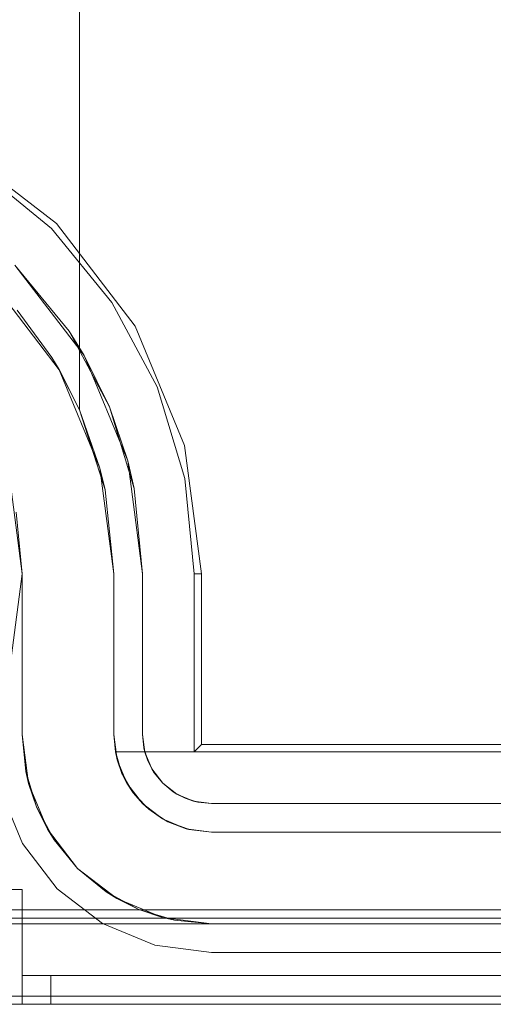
# Model space of a CAD drawing. Extents: x -620 to 300, y 62 to 1112.
# Tile 14 of 235: x -433.81 to -433.645, y 220.021 to 220.364. Entities that reach past the tile are written whole.
import ezdxf

# ---------------------------------------------------------------- set-up
doc = ezdxf.new("R2010")
doc.units = 0
doc.layers.get('0').update_dxf_attribs({"lineweight": 13})

# ---------------------------------------------------------------- blocks, each defined once
blk = doc.blocks.new('Blockreferenz-A06CPVJWL0')
at = {"color": 251, "linetype": 'ByBlock', "lineweight": -2, "ltscale": 0.13, "true_color": 0x636363}
for p, q in [((-433.79687, 220.29349), (-433.8326, 220.32091)), ((-433.79866, 220.2917), (-433.82442, 220.31285)), ((-433.76945, 220.25776), (-433.79687, 220.29349)), ((-433.77752, 220.26594), (-433.79866, 220.2917)), ((-433.79248, 220.25594), (-433.81139, 220.27898)), ((-433.81139, 220.27898), (-433.78723, 220.2475)), ((-433.76181, 220.23655), (-433.77752, 220.26594)), ((-433.75221, 220.21615), (-433.76945, 220.25776)), ((-433.79248, 220.25594), (-433.77844, 220.22966)), ((-433.78723, 220.2475), (-433.79248, 220.25594)), ((-433.77844, 220.22966), (-433.78723, 220.2475)), ((-433.78723, 220.2475), (-433.77205, 220.21084)), ((-433.75213, 220.20466), (-433.76181, 220.23655)), ((-433.77205, 220.21084), (-433.77844, 220.22966)), ((-433.77844, 220.22966), (-433.76979, 220.20115)), ((-433.74634, 220.1715), (-433.75221, 220.21615)), ((-433.76979, 220.20115), (-433.77205, 220.21084)), ((-433.77205, 220.21084), (-433.76687, 220.1715)), ((-433.74887, 220.1715), (-433.75213, 220.20466)), ((-433.80887, 220.1715), (-433.81261, 220.19997)), ((-433.76687, 220.1715), (-433.76979, 220.20115)), ((-433.81261, 220.14303), (-433.80887, 220.1715)), ((-433.76687, 220.1155), (-433.76687, 220.1715)), ((-433.76687, 220.1715), (-433.76687, 220.1155)), ((-433.76687, 220.1715), (-433.76687, 220.1715)), ((-433.74634, 220.1715), (-433.74887, 220.1715)), ((-433.74887, 220.1095), (-433.74887, 220.1715)), ((-433.74634, 220.11203), (-433.74634, 220.1715)), ((-433.76687, 220.1155), (-433.7664, 220.11081)), ((-433.76605, 220.10928), (-433.76687, 220.1155)), ((-433.7664, 220.11081), (-433.76687, 220.1155)), ((-433.76687, 220.1155), (-433.76687, 220.1155)), ((-433.7664, 220.11081), (-433.76605, 220.10928)), ((-433.76504, 220.10631), (-433.7664, 220.11081)), ((-433.74634, 220.11203), (-433.74887, 220.1095)), ((-431.7914, 220.11203), (-433.74634, 220.11203)), ((-433.76365, 220.1035), (-433.76605, 220.10928)), ((-433.76605, 220.10928), (-433.76504, 220.10631)), ((-431.78887, 220.1095), (-433.74887, 220.1095)), ((-433.76504, 220.10631), (-433.76365, 220.1035)), ((-433.76282, 220.10216), (-433.76504, 220.10631)), ((-433.75984, 220.09853), (-433.76365, 220.1035)), ((-433.76365, 220.1035), (-433.76282, 220.10216)), ((-433.76282, 220.10216), (-433.75984, 220.09853)), ((-433.75984, 220.09853), (-433.76282, 220.10216)), ((-433.75487, 220.09471), (-433.75984, 220.09853)), ((-433.75984, 220.09853), (-433.7562, 220.09554)), ((-433.7562, 220.09554), (-433.75984, 220.09853)), ((-433.81628, 220.09583), (-433.80868, 220.0775)), ((-433.80868, 220.0775), (-433.81628, 220.09583)), ((-433.7562, 220.09554), (-433.75487, 220.09471)), ((-433.75205, 220.09332), (-433.7562, 220.09554)), ((-433.75487, 220.09471), (-433.75205, 220.09332)), ((-433.74908, 220.09231), (-433.75487, 220.09471)), ((-433.75205, 220.09332), (-433.74908, 220.09231)), ((-433.74755, 220.09196), (-433.75205, 220.09332)), ((-433.74287, 220.0915), (-433.74908, 220.09231)), ((-433.74908, 220.09231), (-433.74755, 220.09196)), ((-433.74755, 220.09196), (-433.74287, 220.0915)), ((-433.74287, 220.0915), (-433.74755, 220.09196)), ((-431.79487, 220.0915), (-433.74287, 220.0915)), ((-433.74287, 220.0915), (-431.79487, 220.0915)), ((-433.74287, 220.0915), (-433.74287, 220.0915)), ((-433.80868, 220.0775), (-433.79661, 220.06176)), ((-433.79661, 220.06176), (-433.80868, 220.0775)), ((-433.79661, 220.06176), (-433.78087, 220.04968)), ((-433.78087, 220.04968), (-433.79661, 220.06176)), ((-431.61887, 220.05438), (-433.91887, 220.05438)), ((-433.78087, 220.04968), (-433.76254, 220.04209)), ((-433.76254, 220.04209), (-433.78087, 220.04968)), ((-433.76254, 220.04209), (-433.74287, 220.0395)), ((-433.74287, 220.0395), (-433.76254, 220.04209)), ((-433.74287, 220.0395), (-431.79487, 220.0395)), ((-431.79487, 220.0395), (-433.74287, 220.0395)), ((-433.74287, 220.0395), (-433.74287, 220.0395)), ((-431.61887, 220.02438), (-433.91887, 220.02438)), ((-433.91887, 220.0215), (-431.61887, 220.0215))]:
    blk.add_line(p, q, dxfattribs=at)
blk = doc.blocks.new('Blockreferenz-A06CPVK4L0')
at = {"color": 9, "linetype": 'ByBlock', "lineweight": -2, "ltscale": 0.13, "true_color": 0xc1c9c4}
for p, q in [((-433.78887, 220.4415), (-433.78887, 220.22863)), ((-433.78887, 220.24676), (-433.78887, 220.4415)), ((-433.81846, 220.2719), (-433.79589, 220.2425)), ((-433.79845, 220.24676), (-433.81056, 220.26333)), ((-433.79598, 220.24265), (-433.79845, 220.24676)), ((-433.78887, 220.22863), (-433.78887, 220.24676)), ((-433.79589, 220.2425), (-433.79598, 220.24265)), ((-433.79598, 220.24265), (-433.78887, 220.22863)), ((-433.78887, 220.22863), (-433.79589, 220.2425)), ((-433.79589, 220.2425), (-433.7817, 220.20825)), ((-433.78887, 220.22863), (-433.7799, 220.20068)), ((-433.7817, 220.20825), (-433.78887, 220.22863)), ((-433.78887, 220.22863), (-433.78887, 220.22863)), ((-433.7799, 220.20068), (-433.7817, 220.20825)), ((-433.7817, 220.20825), (-433.77687, 220.1715)), ((-433.81261, 220.19997), (-433.80887, 220.1715)), ((-433.7799, 220.20068), (-433.77687, 220.1715)), ((-433.77687, 220.1715), (-433.7799, 220.20068)), ((-433.80887, 220.1715), (-433.81098, 220.19296)), ((-433.80887, 220.1715), (-433.80887, 220.1155)), ((-433.80887, 220.1516), (-433.80887, 220.1715)), ((-433.80887, 220.1715), (-433.80887, 220.1715)), ((-433.77687, 220.1715), (-433.77687, 220.1155)), ((-433.77687, 220.1155), (-433.77687, 220.1715)), ((-433.77687, 220.1715), (-433.77687, 220.1715)), ((-433.80887, 220.13246), (-433.80887, 220.1516)), ((-433.80887, 220.1155), (-433.80887, 220.13246)), ((-433.80887, 220.1155), (-433.80662, 220.09841)), ((-433.80887, 220.1155), (-433.8076, 220.10262)), ((-433.8076, 220.10262), (-433.80887, 220.1155)), ((-433.80887, 220.1155), (-433.80887, 220.1155)), ((-433.77687, 220.1155), (-433.77633, 220.1095)), ((-433.77571, 220.1067), (-433.77687, 220.1155)), ((-433.77687, 220.1155), (-433.77687, 220.1155)), ((-433.77633, 220.1095), (-433.77608, 220.1095)), ((-433.77588, 220.10799), (-433.77633, 220.1095)), ((-433.77633, 220.1095), (-433.77571, 220.1067)), ((-433.48592, 220.1095), (-433.77633, 220.1095)), ((-433.77633, 220.1095), (-433.77405, 220.10195)), ((-433.77633, 220.1095), (-433.77633, 220.1095)), ((-433.77608, 220.1095), (-433.48592, 220.1095)), ((-433.77489, 220.10472), (-433.77588, 220.10799)), ((-433.77571, 220.1067), (-433.77405, 220.10195)), ((-433.77231, 220.0985), (-433.77571, 220.1067)), ((-433.77405, 220.10195), (-433.77489, 220.10472)), ((-433.8076, 220.10262), (-433.80662, 220.09841)), ((-433.80384, 220.09024), (-433.8076, 220.10262)), ((-433.77297, 220.10009), (-433.77405, 220.10195)), ((-433.77405, 220.10195), (-433.77231, 220.0985)), ((-433.77123, 220.09708), (-433.77297, 220.10009)), ((-433.80662, 220.09841), (-433.80002, 220.0825)), ((-433.80662, 220.09841), (-433.80384, 220.09024)), ((-433.77231, 220.0985), (-433.7701, 220.09514)), ((-433.76691, 220.09145), (-433.77231, 220.0985)), ((-433.7701, 220.09514), (-433.77123, 220.09708)), ((-433.76818, 220.09311), (-433.7701, 220.09514)), ((-433.7701, 220.09514), (-433.76691, 220.09145)), ((-433.76582, 220.09062), (-433.76818, 220.09311)), ((-433.80384, 220.09024), (-433.80002, 220.0825)), ((-433.79774, 220.07883), (-433.80384, 220.09024)), ((-433.76691, 220.09145), (-433.76468, 220.08942)), ((-433.75987, 220.08605), (-433.76691, 220.09145)), ((-433.76468, 220.08942), (-433.76582, 220.09062)), ((-433.76173, 220.08748), (-433.76468, 220.08942)), ((-433.76468, 220.08942), (-433.75987, 220.08605)), ((-433.75901, 220.08569), (-433.76173, 220.08748)), ((-433.75987, 220.08605), (-433.7581, 220.0851)), ((-433.75167, 220.08265), (-433.75987, 220.08605)), ((-433.7581, 220.0851), (-433.75901, 220.08569)), ((-433.75378, 220.08353), (-433.7581, 220.0851)), ((-433.7581, 220.0851), (-433.75167, 220.08265)), ((-433.7512, 220.08259), (-433.75378, 220.08353)), ((-433.75167, 220.08265), (-433.75069, 220.08241)), ((-433.74287, 220.0815), (-433.75167, 220.08265)), ((-433.75069, 220.08241), (-433.7512, 220.08259)), ((-433.80002, 220.0825), (-433.78954, 220.06883)), ((-433.80002, 220.0825), (-433.79774, 220.07883)), ((-433.75069, 220.08241), (-433.74287, 220.0815)), ((-431.79487, 220.0815), (-433.74287, 220.0815)), ((-433.74287, 220.0815), (-433.03387, 220.0815)), ((-433.74287, 220.0815), (-433.74287, 220.0815)), ((-433.79774, 220.07883), (-433.78954, 220.06883)), ((-433.78954, 220.06883), (-433.79774, 220.07883)), ((-433.78954, 220.06883), (-433.77587, 220.05834)), ((-433.78954, 220.06883), (-433.77953, 220.06062)), ((-433.77953, 220.06062), (-433.78954, 220.06883)), ((-433.80887, 220.0615), (-433.81663, 220.0615)), ((-433.81663, 220.0615), (-433.80887, 220.0615)), ((-433.80887, 220.0315), (-433.80887, 220.0615)), ((-433.80887, 220.0615), (-433.80887, 220.0615)), ((-433.80887, 220.0315), (-433.80887, 220.0615)), ((-433.77953, 220.06062), (-433.77587, 220.05834)), ((-433.76812, 220.05452), (-433.77953, 220.06062)), ((-433.77587, 220.05834), (-433.75995, 220.05174)), ((-433.77587, 220.05834), (-433.76812, 220.05452)), ((-433.76812, 220.05452), (-433.75995, 220.05174)), ((-433.75574, 220.05076), (-433.76812, 220.05452)), ((-433.75995, 220.05174), (-433.74287, 220.0495)), ((-433.75995, 220.05174), (-433.75574, 220.05076)), ((-433.06887, 220.0515), (-433.91887, 220.0515)), ((-431.61887, 220.0495), (-433.91887, 220.0495)), ((-433.91887, 220.0495), (-433.74287, 220.0495)), ((-433.75574, 220.05076), (-433.74287, 220.0495)), ((-433.74287, 220.0495), (-433.75574, 220.05076)), ((-433.74287, 220.0495), (-431.79487, 220.0495)), ((-433.74287, 220.0495), (-433.74287, 220.0495)), ((-433.80887, 220.0315), (-433.80887, 220.0265)), ((-433.80867, 220.0315), (-433.80887, 220.0315)), ((-433.80887, 220.0215), (-433.80887, 220.0315)), ((-432.76887, 220.0315), (-433.80887, 220.0315)), ((-432.76887, 220.0315), (-433.80887, 220.0315)), ((-433.80887, 220.0315), (-433.80887, 220.0315)), ((-433.80887, 220.0315), (-433.80887, 220.0315)), ((-433.80887, 220.0315), (-433.80887, 220.0315)), ((-433.80887, 220.0315), (-433.80887, 220.0315)), ((-433.80887, 220.0315), (-433.80887, 220.0315)), ((-433.80887, 220.0315), (-433.80887, 220.0315)), ((-433.80867, 220.0315), (-433.80887, 220.0315)), ((-433.80887, 220.0315), (-433.80887, 220.0265)), ((-433.80887, 220.0215), (-433.80887, 220.0315)), ((-433.8081, 220.0315), (-433.80867, 220.0315)), ((-433.8081, 220.0315), (-433.80867, 220.0315)), ((-433.80718, 220.0315), (-433.8081, 220.0315)), ((-433.80718, 220.0315), (-433.8081, 220.0315)), ((-433.80594, 220.0315), (-433.80718, 220.0315)), ((-433.80594, 220.0315), (-433.80718, 220.0315)), ((-433.80442, 220.0315), (-433.80594, 220.0315)), ((-433.80442, 220.0315), (-433.80594, 220.0315)), ((-433.80269, 220.0315), (-433.80442, 220.0315)), ((-433.80269, 220.0315), (-433.80442, 220.0315)), ((-433.80082, 220.0315), (-433.80269, 220.0315)), ((-433.80082, 220.0315), (-433.80269, 220.0315)), ((-433.79887, 220.0315), (-433.80082, 220.0315)), ((-433.79887, 220.0315), (-433.80082, 220.0315)), ((-433.79887, 220.0265), (-433.79887, 220.0315)), ((-431.73887, 220.0315), (-433.79887, 220.0315)), ((-431.73887, 220.0315), (-433.79887, 220.0315)), ((-433.79887, 220.0315), (-433.79887, 220.0265)), ((-433.80887, 220.0265), (-433.80887, 220.0215)), ((-433.80887, 220.0265), (-433.80887, 220.0215)), ((-433.79887, 220.0215), (-433.79887, 220.0265)), ((-433.79887, 220.0265), (-433.79887, 220.0215)), ((-433.91887, 220.0215), (-431.61887, 220.0215)), ((-433.91887, 220.0215), (-431.61887, 220.0215)), ((-433.81663, 220.0215), (-433.80887, 220.0215)), ((-433.80887, 220.0215), (-433.81663, 220.0215)), ((-433.80887, 220.0215), (-433.80853, 220.0215)), ((-433.80887, 220.0215), (-432.76887, 220.0215)), ((-433.80887, 220.0215), (-433.80887, 220.0215)), ((-433.80853, 220.0215), (-433.80887, 220.0215)), ((-432.76887, 220.0215), (-433.80887, 220.0215)), ((-433.80853, 220.0215), (-433.80753, 220.0215)), ((-433.80753, 220.0215), (-433.80853, 220.0215)), ((-433.80753, 220.0215), (-433.80594, 220.0215)), ((-433.80594, 220.0215), (-433.80753, 220.0215)), ((-433.80594, 220.0215), (-433.80387, 220.0215)), ((-433.80387, 220.0215), (-433.80594, 220.0215)), ((-433.80387, 220.0215), (-433.80145, 220.0215)), ((-433.80145, 220.0215), (-433.80387, 220.0215)), ((-433.80145, 220.0215), (-433.79887, 220.0215)), ((-433.79887, 220.0215), (-433.80145, 220.0215)), ((-433.79887, 220.0215), (-431.73887, 220.0215)), ((-431.73887, 220.0215), (-433.79887, 220.0215))]:
    blk.add_line(p, q, dxfattribs=at)

msp = doc.modelspace()

# ---------------------------------------------------------------- block references
at = {"ltscale": 0.13}
for name in ['Blockreferenz-A06CPVJWL0', 'Blockreferenz-A06CPVK4L0']:
    msp.add_blockref(name, (0, 0), dxfattribs=at)

doc.saveas('drawing.dxf')
